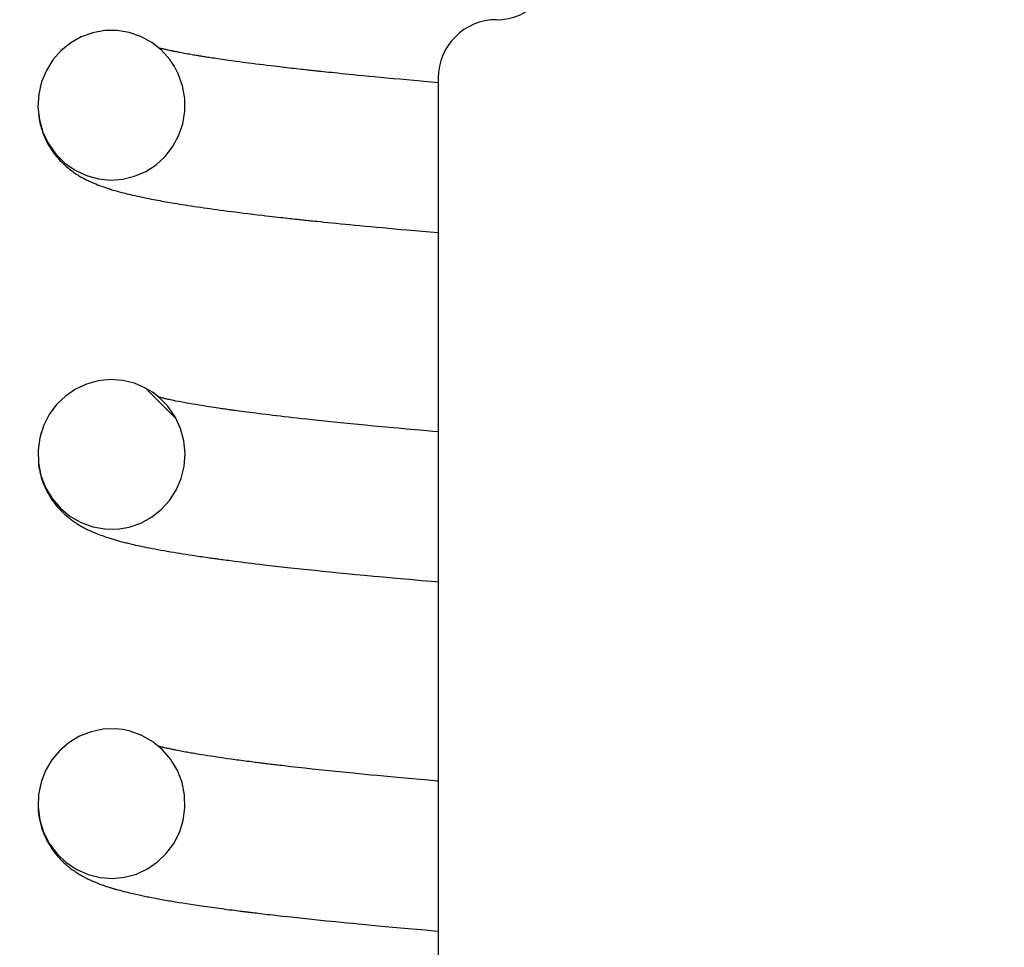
# Model space of a CAD drawing. Extents: x -169 to 7270, y -140 to 2984.
# Tile 184 of 256: x 1845.537 to 1846.063, y 408.592 to 409.088. Entities that reach past the tile are written whole.
import ezdxf

# ---------------------------------------------------------------- set-up
doc = ezdxf.new("R2010")
doc.units = 0
doc.header["$MEASUREMENT"] = 0
doc.header["$PDSIZE"] = 1
doc.layers.get('DEFPOINTS').update_dxf_attribs({"linetype": 'CONTINUOUS'})
doc.layers.add('DIM', color=3, linetype='CONTINUOUS')
doc.layers.add('SPILL-BUCKET', color=1, linetype='CONTINUOUS')
doc.styles.add('SIMPLEX', font='simplex')
doc.dimstyles.new('DIM64', dxfattribs={"dimscale": 64, "dimtxt": 0.09375, "dimasz": 0.09375, "dimexe": 0.0625, "dimexo": 0.0625, "dimgap": 0.046875, "dimtad": 1, "dimdec": 4, "dimzin": 3, "dimdsep": 46, "dimlunit": 4, "dimtxsty": 'SIMPLEX', "dimcen": 0, "dimclrd": 256, "dimclre": 256, "dimclrt": 256, "dimadec": 0, "dimazin": 0, "dimtfac": 1, "dimtdec": 4, "dimtmove": 0, "dimatfit": 3, "dimfxl": 1, "dimfrac": 2, "dimtolj": 1, "dimtzin": 0, "dimarcsym": 0})

# ---------------------------------------------------------------- blocks, each defined once
blk = doc.blocks.new('*D7')
at = {"layer": 'DEFPOINTS', "color": 0, "transparency": 16777216}
for p in [(2010, 414.28861), (1374, 414.00736), (1374, 136.51592)]:
    blk.add_point(p, dxfattribs=at)
at = {"layer": 'DIM', "lineweight": -2, "transparency": 16777216}
for p, q in [((2010, 410.28861), (2010, 132.51592)), ((1374, 410.00736), (1374, 132.51592)), ((2004, 136.51592), (1380, 136.51592))]:
    blk.add_line(p, q, dxfattribs=at)
at = {"layer": 'DIM', "transparency": 16777216}
for points in [[(1380, 137.51592), (1380, 135.51592), (1374, 136.51592)], [(2004, 137.51592), (2004, 135.51592), (2010, 136.51592)]]:
    blk.add_solid(points, dxfattribs=at)
at = {"layer": 'DIM', "transparency": 16777216, "insert": (1692, 144.08735), "char_height": 6, "attachment_point": 5, "style": 'SIMPLEX'}
blk.add_mtext('\\A1;53\'-0" (F.V. TANK SLAB)', dxfattribs=at)

msp = doc.modelspace()

# ---------------------------------------------------------------- linework, layer by layer
at = {"layer": 'SPILL-BUCKET', "color": 7, "linetype": 'Continuous'}
for p, q in [((1845.57563, 409.08106), (1845.5695, 409.07886)), ((1845.58204, 409.08222), (1845.57563, 409.08106)), ((1845.5886, 409.08228), (1845.58204, 409.08222)), ((1845.59508, 409.08123), (1845.5886, 409.08228)), ((1845.60137, 409.07906), (1845.59508, 409.08123)), ((1845.56381, 409.07564), (1845.55873, 409.07154)), ((1845.5695, 409.07886), (1845.56381, 409.07564)), ((1845.60719, 409.07586), (1845.60137, 409.07906)), ((1845.61239, 409.07172), (1845.60719, 409.07586)), ((1845.55873, 409.07154), (1845.55434, 409.06658)), ((1845.6114, 409.07287), (1845.61092, 409.07299)), ((1845.61184, 409.07275), (1845.6114, 409.07287)), ((1845.61229, 409.07264), (1845.61184, 409.07275)), ((1845.61276, 409.07253), (1845.61229, 409.07264)), ((1845.61682, 409.06677), (1845.61239, 409.07172)), ((1845.61324, 409.07241), (1845.61276, 409.07253)), ((1845.61373, 409.07229), (1845.61324, 409.07241)), ((1845.61424, 409.07218), (1845.61373, 409.07229)), ((1845.61477, 409.07205), (1845.61424, 409.07218)), ((1845.61531, 409.07193), (1845.61477, 409.07205)), ((1845.61586, 409.07181), (1845.61531, 409.07193)), ((1845.61643, 409.07168), (1845.61586, 409.07181)), ((1845.61694, 409.07157), (1845.61643, 409.07168)), ((1845.61747, 409.07146), (1845.61694, 409.07157)), ((1845.61785, 409.07138), (1845.61747, 409.07146)), ((1845.61824, 409.0713), (1845.61785, 409.07138)), ((1845.61859, 409.07122), (1845.61824, 409.0713)), ((1845.61894, 409.07115), (1845.61859, 409.07122)), ((1845.61933, 409.07107), (1845.61894, 409.07115)), ((1845.61973, 409.07099), (1845.61933, 409.07107)), ((1845.6202, 409.07089), (1845.61973, 409.07099)), ((1845.62067, 409.0708), (1845.6202, 409.07089)), ((1845.62123, 409.07069), (1845.62067, 409.0708)), ((1845.62179, 409.07058), (1845.62123, 409.07069)), ((1845.62247, 409.07045), (1845.62179, 409.07058)), ((1845.62316, 409.07032), (1845.62247, 409.07045)), ((1845.62395, 409.07017), (1845.62316, 409.07032)), ((1845.62476, 409.07002), (1845.62395, 409.07017)), ((1845.62562, 409.06986), (1845.62476, 409.07002)), ((1845.6265, 409.0697), (1845.62562, 409.06986)), ((1845.62731, 409.06956), (1845.6265, 409.0697)), ((1845.62812, 409.06941), (1845.62731, 409.06956)), ((1845.62885, 409.06929), (1845.62812, 409.06941)), ((1845.62958, 409.06916), (1845.62885, 409.06929)), ((1845.63022, 409.06905), (1845.62958, 409.06916)), ((1845.63086, 409.06894), (1845.63022, 409.06905)), ((1845.55434, 409.06658), (1845.55082, 409.06097)), ((1845.61931, 409.06306), (1845.61682, 409.06677)), ((1845.6314, 409.06885), (1845.63086, 409.06894)), ((1845.63194, 409.06876), (1845.6314, 409.06885)), ((1845.63238, 409.06869), (1845.63194, 409.06876)), ((1845.63283, 409.06862), (1845.63238, 409.06869)), ((1845.63321, 409.06855), (1845.63283, 409.06862)), ((1845.63359, 409.06849), (1845.63321, 409.06855)), ((1845.634, 409.06842), (1845.63359, 409.06849)), ((1845.63441, 409.06835), (1845.634, 409.06842)), ((1845.63485, 409.06829), (1845.63441, 409.06835)), ((1845.6353, 409.06821), (1845.63485, 409.06829)), ((1845.63577, 409.06814), (1845.6353, 409.06821)), ((1845.63625, 409.06806), (1845.63577, 409.06814)), ((1845.63703, 409.06794), (1845.63625, 409.06806)), ((1845.63782, 409.06782), (1845.63703, 409.06794)), ((1845.63868, 409.06768), (1845.63782, 409.06782)), ((1845.63955, 409.06755), (1845.63868, 409.06768)), ((1845.64049, 409.06741), (1845.63955, 409.06755)), ((1845.64145, 409.06726), (1845.64049, 409.06741)), ((1845.64251, 409.0671), (1845.64145, 409.06726)), ((1845.64359, 409.06695), (1845.64251, 409.0671)), ((1845.6448, 409.06677), (1845.64359, 409.06695)), ((1845.64604, 409.06659), (1845.6448, 409.06677)), ((1845.64724, 409.06642), (1845.64604, 409.06659)), ((1845.64845, 409.06624), (1845.64724, 409.06642)), ((1845.64979, 409.06606), (1845.64845, 409.06624)), ((1845.65114, 409.06587), (1845.64979, 409.06606)), ((1845.65261, 409.06567), (1845.65114, 409.06587)), ((1845.65411, 409.06547), (1845.65261, 409.06567)), ((1845.65573, 409.06525), (1845.65411, 409.06547)), ((1845.65737, 409.06504), (1845.65573, 409.06525)), ((1845.65914, 409.0648), (1845.65737, 409.06504)), ((1845.66094, 409.06457), (1845.65914, 409.0648)), ((1845.66287, 409.06433), (1845.66094, 409.06457)), ((1845.66483, 409.06408), (1845.66287, 409.06433)), ((1845.6668, 409.06384), (1845.66483, 409.06408)), ((1845.66879, 409.06359), (1845.6668, 409.06384)), ((1845.55082, 409.06097), (1845.54825, 409.05474)), ((1845.62138, 409.05911), (1845.61931, 409.06306)), ((1845.62366, 409.05262), (1845.62138, 409.05911)), ((1845.67071, 409.06336), (1845.66879, 409.06359)), ((1845.67265, 409.06313), (1845.67071, 409.06336)), ((1845.67405, 409.06296), (1845.67265, 409.06313)), ((1845.67545, 409.06279), (1845.67405, 409.06296)), ((1845.67682, 409.06263), (1845.67545, 409.06279)), ((1845.67819, 409.06247), (1845.67682, 409.06263)), ((1845.67952, 409.06232), (1845.67819, 409.06247)), ((1845.68086, 409.06217), (1845.67952, 409.06232)), ((1845.68214, 409.06202), (1845.68086, 409.06217)), ((1845.68344, 409.06188), (1845.68214, 409.06202)), ((1845.68468, 409.06173), (1845.68344, 409.06188)), ((1845.68593, 409.0616), (1845.68468, 409.06173)), ((1845.68706, 409.06147), (1845.68593, 409.0616)), ((1845.68818, 409.06135), (1845.68706, 409.06147)), ((1845.68923, 409.06123), (1845.68818, 409.06135)), ((1845.69028, 409.06112), (1845.68923, 409.06123)), ((1845.69114, 409.06102), (1845.69028, 409.06112)), ((1845.692, 409.06093), (1845.69114, 409.06102)), ((1845.69266, 409.06086), (1845.692, 409.06093)), ((1845.69333, 409.06079), (1845.69266, 409.06086)), ((1845.69392, 409.06072), (1845.69333, 409.06079)), ((1845.69451, 409.06066), (1845.69392, 409.06072)), ((1845.69506, 409.0606), (1845.69451, 409.06066)), ((1845.69562, 409.06054), (1845.69506, 409.0606)), ((1845.69614, 409.06048), (1845.69562, 409.06054)), ((1845.69667, 409.06043), (1845.69614, 409.06048)), ((1845.69722, 409.06037), (1845.69667, 409.06043)), ((1845.69778, 409.06031), (1845.69722, 409.06037)), ((1845.69904, 409.06018), (1845.69778, 409.06031)), ((1845.7003, 409.06005), (1845.69904, 409.06018)), ((1845.70178, 409.05989), (1845.7003, 409.06005)), ((1845.70327, 409.05974), (1845.70178, 409.05989)), ((1845.70499, 409.05956), (1845.70327, 409.05974)), ((1845.70671, 409.05938), (1845.70499, 409.05956)), ((1845.70867, 409.05918), (1845.70671, 409.05938)), ((1845.71064, 409.05899), (1845.70867, 409.05918)), ((1845.71285, 409.05876), (1845.71064, 409.05899)), ((1845.71507, 409.05854), (1845.71285, 409.05876)), ((1845.7177, 409.05829), (1845.71507, 409.05854)), ((1845.54825, 409.05474), (1845.54672, 409.04818)), ((1845.72035, 409.05803), (1845.7177, 409.05829)), ((1845.72328, 409.05774), (1845.72035, 409.05803)), ((1845.72623, 409.05746), (1845.72328, 409.05774)), ((1845.72948, 409.05715), (1845.72623, 409.05746)), ((1845.73277, 409.05684), (1845.72948, 409.05715)), ((1845.73634, 409.05651), (1845.73277, 409.05684)), ((1845.73995, 409.05618), (1845.73634, 409.05651)), ((1845.74364, 409.05584), (1845.73995, 409.05618)), ((1845.74737, 409.05551), (1845.74364, 409.05584)), ((1845.75112, 409.05517), (1845.74737, 409.05551)), ((1845.7549, 409.05484), (1845.75112, 409.05517)), ((1845.76042, 409.05435), (1845.7549, 409.05484)), ((1845.76046, 409.05687), (1845.76046, 407.5464)), ((1845.54672, 409.04818), (1845.54632, 409.04135)), ((1845.54763, 409.05259), (1845.54748, 409.05201)), ((1845.62484, 409.04585), (1845.62366, 409.05262)), ((1845.62485, 409.03904), (1845.62484, 409.04585)), ((1845.54632, 409.04135), (1845.54705, 409.03456)), ((1845.54657, 409.03753), (1845.54671, 409.03636)), ((1845.62374, 409.03232), (1845.62485, 409.03904)), ((1845.54671, 409.03636), (1845.54699, 409.03465)), ((1845.54699, 409.03465), (1845.54732, 409.03296)), ((1845.54705, 409.03456), (1845.54892, 409.02795)), ((1845.54732, 409.03296), (1845.54766, 409.03158)), ((1845.62156, 409.02598), (1845.62374, 409.03232)), ((1845.54766, 409.03158), (1845.54803, 409.03022)), ((1845.54803, 409.03022), (1845.54829, 409.02936)), ((1845.54829, 409.02936), (1845.54857, 409.02852)), ((1845.54857, 409.02852), (1845.5488, 409.02786)), ((1845.5488, 409.02786), (1845.54903, 409.02722)), ((1845.54892, 409.02795), (1845.55188, 409.02175)), ((1845.54903, 409.02722), (1845.54926, 409.02664)), ((1845.54926, 409.02664), (1845.54949, 409.02607)), ((1845.54949, 409.02607), (1845.54975, 409.02545)), ((1845.54975, 409.02545), (1845.55, 409.02486)), ((1845.55, 409.02486), (1845.5503, 409.02421)), ((1845.5503, 409.02421), (1845.55059, 409.0236)), ((1845.55059, 409.0236), (1845.55127, 409.02225)), ((1845.55127, 409.02225), (1845.55198, 409.02097)), ((1845.55188, 409.02175), (1845.55583, 409.01618)), ((1845.61837, 409.02009), (1845.62156, 409.02598)), ((1845.55198, 409.02097), (1845.55275, 409.01969)), ((1845.55275, 409.01969), (1845.55355, 409.01845)), ((1845.55355, 409.01845), (1845.55437, 409.01726)), ((1845.55437, 409.01726), (1845.55523, 409.0161)), ((1845.61432, 409.0149), (1845.61837, 409.02009)), ((1845.55523, 409.0161), (1845.55613, 409.01497)), ((1845.55583, 409.01618), (1845.56067, 409.01136)), ((1845.55613, 409.01497), (1845.55706, 409.01388)), ((1845.55706, 409.01388), (1845.55805, 409.01278)), ((1845.55805, 409.01278), (1845.55904, 409.01176)), ((1845.55904, 409.01176), (1845.55992, 409.0109)), ((1845.56067, 409.01136), (1845.56617, 409.00751)), ((1845.60948, 409.01044), (1845.61432, 409.0149)), ((1845.55992, 409.0109), (1845.56079, 409.01009)), ((1845.56079, 409.01009), (1845.56161, 409.00938)), ((1845.56161, 409.00938), (1845.56241, 409.00871)), ((1845.56241, 409.00871), (1845.56309, 409.00815)), ((1845.56309, 409.00815), (1845.56376, 409.00764)), ((1845.56376, 409.00764), (1845.56436, 409.00719)), ((1845.56436, 409.00719), (1845.56495, 409.00676)), ((1845.56495, 409.00676), (1845.5655, 409.00637)), ((1845.5655, 409.00637), (1845.56604, 409.006)), ((1845.56604, 409.006), (1845.56659, 409.00563)), ((1845.56617, 409.00751), (1845.57226, 409.00464)), ((1845.59804, 409.00429), (1845.60401, 409.00689)), ((1845.60401, 409.00689), (1845.60948, 409.01044)), ((1845.56659, 409.00563), (1845.56712, 409.00529)), ((1845.56712, 409.00529), (1845.56759, 409.00499)), ((1845.56759, 409.00499), (1845.56805, 409.00471)), ((1845.56805, 409.00471), (1845.56859, 409.00438)), ((1845.56859, 409.00438), (1845.56914, 409.00406)), ((1845.56914, 409.00406), (1845.56976, 409.0037)), ((1845.56976, 409.0037), (1845.57037, 409.00336)), ((1845.57037, 409.00336), (1845.57098, 409.00303)), ((1845.57098, 409.00303), (1845.57158, 409.00272)), ((1845.57158, 409.00272), (1845.57216, 409.00242)), ((1845.57216, 409.00242), (1845.57273, 409.00214)), ((1845.57226, 409.00464), (1845.57862, 409.0029)), ((1845.57273, 409.00214), (1845.57327, 409.00187)), ((1845.57327, 409.00187), (1845.57381, 409.00162)), ((1845.57381, 409.00162), (1845.57499, 409.00108)), ((1845.57499, 409.00108), (1845.57615, 409.00057)), ((1845.57615, 409.00057), (1845.57718, 409.00014)), ((1845.57862, 409.0029), (1845.5852, 409.00225)), ((1845.5852, 409.00225), (1845.5917, 409.00273)), ((1845.5917, 409.00273), (1845.59804, 409.00429)), ((1845.57718, 409.00014), (1845.5782, 408.99973)), ((1845.5782, 408.99973), (1845.57931, 408.99931)), ((1845.57931, 408.99931), (1845.58042, 408.9989)), ((1845.58042, 408.9989), (1845.5814, 408.99855)), ((1845.5814, 408.99855), (1845.58239, 408.99821)), ((1845.58239, 408.99821), (1845.58327, 408.99792)), ((1845.58327, 408.99792), (1845.58415, 408.99763)), ((1845.58415, 408.99763), (1845.58469, 408.99746)), ((1845.58469, 408.99746), (1845.58523, 408.99729)), ((1845.58523, 408.99729), (1845.58589, 408.99709)), ((1845.58589, 408.99709), (1845.58656, 408.99689)), ((1845.58656, 408.99689), (1845.58735, 408.99666)), ((1845.58735, 408.99666), (1845.58815, 408.99643)), ((1845.58815, 408.99643), (1845.58893, 408.99621)), ((1845.58893, 408.99621), (1845.58972, 408.99599)), ((1845.58972, 408.99599), (1845.59043, 408.9958)), ((1845.59043, 408.9958), (1845.59115, 408.99561)), ((1845.59115, 408.99561), (1845.59203, 408.99538)), ((1845.59203, 408.99538), (1845.59291, 408.99516)), ((1845.59291, 408.99516), (1845.59385, 408.99492)), ((1845.59385, 408.99492), (1845.59481, 408.99469)), ((1845.59481, 408.99469), (1845.59585, 408.99444)), ((1845.59585, 408.99444), (1845.5969, 408.9942)), ((1845.5969, 408.9942), (1845.59811, 408.99392)), ((1845.59811, 408.99392), (1845.59934, 408.99364)), ((1845.59934, 408.99364), (1845.60062, 408.99336)), ((1845.60062, 408.99336), (1845.60192, 408.99309)), ((1845.60192, 408.99309), (1845.60319, 408.99282)), ((1845.60319, 408.99282), (1845.60448, 408.99256)), ((1845.60448, 408.99256), (1845.60569, 408.99232)), ((1845.60569, 408.99232), (1845.60691, 408.99207)), ((1845.60691, 408.99207), (1845.60806, 408.99185)), ((1845.60806, 408.99185), (1845.60922, 408.99163)), ((1845.60922, 408.99163), (1845.61032, 408.99143)), ((1845.61032, 408.99143), (1845.61143, 408.99122)), ((1845.61143, 408.99122), (1845.6125, 408.99103)), ((1845.6125, 408.99103), (1845.61359, 408.99083)), ((1845.61359, 408.99083), (1845.61465, 408.99065)), ((1845.61465, 408.99065), (1845.61571, 408.99046)), ((1845.61571, 408.99046), (1845.61683, 408.99027)), ((1845.61683, 408.99027), (1845.61796, 408.99008)), ((1845.61796, 408.99008), (1845.61924, 408.98986)), ((1845.61924, 408.98986), (1845.62053, 408.98965)), ((1845.62053, 408.98965), (1845.62196, 408.98941)), ((1845.62196, 408.98941), (1845.6234, 408.98918)), ((1845.6234, 408.98918), (1845.62498, 408.98893)), ((1845.62498, 408.98893), (1845.62657, 408.98868)), ((1845.62657, 408.98868), (1845.62826, 408.98842)), ((1845.62826, 408.98842), (1845.62998, 408.98817)), ((1845.62998, 408.98817), (1845.63167, 408.98791)), ((1845.63167, 408.98791), (1845.63338, 408.98766)), ((1845.63338, 408.98766), (1845.63505, 408.98742)), ((1845.63505, 408.98742), (1845.63674, 408.98718)), ((1845.63674, 408.98718), (1845.6384, 408.98695)), ((1845.6384, 408.98695), (1845.64008, 408.98671)), ((1845.64008, 408.98671), (1845.64198, 408.98645)), ((1845.64198, 408.98645), (1845.6439, 408.98619)), ((1845.6439, 408.98619), (1845.6458, 408.98594)), ((1845.6458, 408.98594), (1845.64773, 408.98568)), ((1845.64773, 408.98568), (1845.64978, 408.98542)), ((1845.64978, 408.98542), (1845.65186, 408.98515)), ((1845.65186, 408.98515), (1845.65408, 408.98487)), ((1845.65408, 408.98487), (1845.65634, 408.98459)), ((1845.65634, 408.98459), (1845.65875, 408.98429)), ((1845.65875, 408.98429), (1845.66119, 408.98399)), ((1845.66119, 408.98399), (1845.66379, 408.98368)), ((1845.66379, 408.98368), (1845.66643, 408.98337)), ((1845.66643, 408.98337), (1845.66819, 408.98316)), ((1845.66819, 408.98316), (1845.66996, 408.98296)), ((1845.66996, 408.98296), (1845.67156, 408.98277)), ((1845.67156, 408.98277), (1845.67318, 408.98259)), ((1845.67318, 408.98259), (1845.67462, 408.98243)), ((1845.67462, 408.98243), (1845.67607, 408.98226)), ((1845.67607, 408.98226), (1845.67734, 408.98212)), ((1845.67734, 408.98212), (1845.67863, 408.98198)), ((1845.67863, 408.98198), (1845.67973, 408.98185)), ((1845.67973, 408.98185), (1845.68085, 408.98173)), ((1845.68085, 408.98173), (1845.6819, 408.98162)), ((1845.6819, 408.98162), (1845.68296, 408.9815)), ((1845.68296, 408.9815), (1845.68397, 408.98139)), ((1845.68397, 408.98139), (1845.68498, 408.98128)), ((1845.68498, 408.98128), (1845.68589, 408.98119)), ((1845.68589, 408.98119), (1845.68681, 408.98109)), ((1845.68681, 408.98109), (1845.68755, 408.98101)), ((1845.68755, 408.98101), (1845.6883, 408.98093)), ((1845.6883, 408.98093), (1845.68905, 408.98085)), ((1845.68905, 408.98085), (1845.68981, 408.98077)), ((1845.68981, 408.98077), (1845.69066, 408.98068)), ((1845.69066, 408.98068), (1845.69152, 408.98059)), ((1845.69152, 408.98059), (1845.69247, 408.98049)), ((1845.69247, 408.98049), (1845.69343, 408.98039)), ((1845.69343, 408.98039), (1845.69448, 408.98028)), ((1845.69448, 408.98028), (1845.69554, 408.98017)), ((1845.69554, 408.98017), (1845.69741, 408.97998)), ((1845.69741, 408.97998), (1845.69929, 408.97979)), ((1845.69929, 408.97979), (1845.70142, 408.97957)), ((1845.70142, 408.97957), (1845.70357, 408.97935)), ((1845.70357, 408.97935), (1845.70598, 408.97911)), ((1845.70598, 408.97911), (1845.70841, 408.97887)), ((1845.70841, 408.97887), (1845.71081, 408.97864)), ((1845.71081, 408.97864), (1845.71323, 408.9784)), ((1845.71323, 408.9784), (1845.71586, 408.97815)), ((1845.71586, 408.97815), (1845.71852, 408.97789)), ((1845.71852, 408.97789), (1845.7214, 408.97762)), ((1845.7214, 408.97762), (1845.72431, 408.97735)), ((1845.72431, 408.97735), (1845.72745, 408.97705)), ((1845.72745, 408.97705), (1845.73061, 408.97676)), ((1845.73061, 408.97676), (1845.7339, 408.97646)), ((1845.7339, 408.97646), (1845.73721, 408.97616)), ((1845.73721, 408.97616), (1845.74053, 408.97586)), ((1845.74053, 408.97586), (1845.74388, 408.97556)), ((1845.74388, 408.97556), (1845.74989, 408.97503)), ((1845.74989, 408.97503), (1845.75597, 408.9745)), ((1845.75597, 408.9745), (1845.76043, 408.97411)), ((1845.58504, 408.89545), (1845.57854, 408.8948)), ((1845.59156, 408.89501), (1845.58504, 408.89545)), ((1845.56636, 408.89031), (1845.56097, 408.88659)), ((1845.57226, 408.89306), (1845.56636, 408.89031)), ((1845.57854, 408.8948), (1845.57226, 408.89306)), ((1845.5979, 408.89346), (1845.59156, 408.89501)), ((1845.6039, 408.89089), (1845.5979, 408.89346)), ((1845.60366, 408.89099), (1845.62013, 408.87452)), ((1845.60761, 408.88864), (1845.6039, 408.89089)), ((1845.56097, 408.88659), (1845.55626, 408.88203)), ((1845.61104, 408.886), (1845.60761, 408.88864)), ((1845.61161, 408.88588), (1845.611, 408.88603)), ((1845.61581, 408.88112), (1845.61104, 408.886)), ((1845.61196, 408.88579), (1845.61161, 408.88588)), ((1845.61233, 408.8857), (1845.61196, 408.88579)), ((1845.61285, 408.88557), (1845.61233, 408.8857)), ((1845.61339, 408.88544), (1845.61285, 408.88557)), ((1845.61388, 408.88532), (1845.61339, 408.88544)), ((1845.61438, 408.88521), (1845.61388, 408.88532)), ((1845.6149, 408.88509), (1845.61438, 408.88521)), ((1845.61543, 408.88497), (1845.6149, 408.88509)), ((1845.616, 408.88484), (1845.61543, 408.88497)), ((1845.61659, 408.88471), (1845.616, 408.88484)), ((1845.61722, 408.88458), (1845.61659, 408.88471)), ((1845.55626, 408.88203), (1845.55232, 408.87667)), ((1845.61969, 408.87549), (1845.61581, 408.88112)), ((1845.61787, 408.88444), (1845.61722, 408.88458)), ((1845.61899, 408.88421), (1845.61787, 408.88444)), ((1845.62015, 408.88397), (1845.61899, 408.88421)), ((1845.62145, 408.88371), (1845.62015, 408.88397)), ((1845.6228, 408.88345), (1845.62145, 408.88371)), ((1845.62428, 408.88317), (1845.6228, 408.88345)), ((1845.6258, 408.88289), (1845.62428, 408.88317)), ((1845.6274, 408.88261), (1845.6258, 408.88289)), ((1845.62904, 408.88232), (1845.6274, 408.88261)), ((1845.63076, 408.88203), (1845.62904, 408.88232)), ((1845.63252, 408.88173), (1845.63076, 408.88203)), ((1845.6338, 408.88152), (1845.63252, 408.88173)), ((1845.6351, 408.88131), (1845.6338, 408.88152)), ((1845.63643, 408.8811), (1845.6351, 408.88131)), ((1845.63779, 408.88089), (1845.63643, 408.8811)), ((1845.63909, 408.88068), (1845.63779, 408.88089)), ((1845.64042, 408.88048), (1845.63909, 408.88068)), ((1845.64165, 408.8803), (1845.64042, 408.88048)), ((1845.64291, 408.88011), (1845.64165, 408.8803)), ((1845.64376, 408.87998), (1845.64291, 408.88011)), ((1845.64462, 408.87986), (1845.64376, 408.87998)), ((1845.64542, 408.87974), (1845.64462, 408.87986)), ((1845.64624, 408.87963), (1845.64542, 408.87974)), ((1845.64699, 408.87952), (1845.64624, 408.87963)), ((1845.64775, 408.87941), (1845.64699, 408.87952)), ((1845.64841, 408.87932), (1845.64775, 408.87941)), ((1845.55232, 408.87667), (1845.54931, 408.87074)), ((1845.62256, 408.86924), (1845.61969, 408.87549)), ((1845.64908, 408.87922), (1845.64841, 408.87932)), ((1845.64962, 408.87915), (1845.64908, 408.87922)), ((1845.65017, 408.87907), (1845.64962, 408.87915)), ((1845.6506, 408.87901), (1845.65017, 408.87907)), ((1845.65102, 408.87895), (1845.6506, 408.87901)), ((1845.6514, 408.8789), (1845.65102, 408.87895)), ((1845.65178, 408.87885), (1845.6514, 408.8789)), ((1845.65285, 408.8787), (1845.65178, 408.87885)), ((1845.65393, 408.87856), (1845.65285, 408.8787)), ((1845.65521, 408.87839), (1845.65393, 408.87856)), ((1845.6565, 408.87822), (1845.65521, 408.87839)), ((1845.658, 408.87802), (1845.6565, 408.87822)), ((1845.65952, 408.87782), (1845.658, 408.87802)), ((1845.66126, 408.8776), (1845.65952, 408.87782)), ((1845.66301, 408.87737), (1845.66126, 408.8776)), ((1845.66468, 408.87716), (1845.66301, 408.87737)), ((1845.66637, 408.87695), (1845.66468, 408.87716)), ((1845.66819, 408.87673), (1845.66637, 408.87695)), ((1845.67003, 408.87651), (1845.66819, 408.87673)), ((1845.67197, 408.87627), (1845.67003, 408.87651)), ((1845.67394, 408.87604), (1845.67197, 408.87627)), ((1845.67601, 408.87579), (1845.67394, 408.87604)), ((1845.67811, 408.87555), (1845.67601, 408.87579)), ((1845.68032, 408.87529), (1845.67811, 408.87555)), ((1845.68255, 408.87504), (1845.68032, 408.87529)), ((1845.6849, 408.87478), (1845.68255, 408.87504)), ((1845.68728, 408.87451), (1845.6849, 408.87478)), ((1845.69023, 408.87419), (1845.68728, 408.87451)), ((1845.69322, 408.87386), (1845.69023, 408.87419)), ((1845.54931, 408.87074), (1845.54729, 408.86428)), ((1845.62435, 408.8626), (1845.62256, 408.86924)), ((1845.69638, 408.87353), (1845.69322, 408.87386)), ((1845.69959, 408.87318), (1845.69638, 408.87353)), ((1845.70297, 408.87283), (1845.69959, 408.87318)), ((1845.7064, 408.87248), (1845.70297, 408.87283)), ((1845.71002, 408.87211), (1845.7064, 408.87248)), ((1845.71368, 408.87175), (1845.71002, 408.87211)), ((1845.71761, 408.87136), (1845.71368, 408.87175)), ((1845.72159, 408.87097), (1845.71761, 408.87136)), ((1845.72577, 408.87057), (1845.72159, 408.87097)), ((1845.73001, 408.87017), (1845.72577, 408.87057)), ((1845.73445, 408.86975), (1845.73001, 408.87017)), ((1845.73895, 408.86934), (1845.73445, 408.86975)), ((1845.74353, 408.86892), (1845.73895, 408.86934)), ((1845.74816, 408.8685), (1845.74353, 408.86892)), ((1845.54729, 408.86428), (1845.54636, 408.85757)), ((1845.54778, 408.86618), (1845.54767, 408.86573)), ((1845.54793, 408.86676), (1845.54778, 408.86618)), ((1845.54808, 408.86726), (1845.54793, 408.86676)), ((1845.75282, 408.86809), (1845.74816, 408.8685)), ((1845.75752, 408.86767), (1845.75282, 408.86809)), ((1845.76043, 408.86742), (1845.75752, 408.86767)), ((1845.62498, 408.85579), (1845.62435, 408.8626)), ((1845.54636, 408.85757), (1845.54657, 408.85072)), ((1845.62448, 408.84898), (1845.62498, 408.85579)), ((1845.54657, 408.85072), (1845.54792, 408.84401)), ((1845.54657, 408.85063), (1845.54667, 408.84978)), ((1845.54667, 408.84978), (1845.54684, 408.84856)), ((1845.54684, 408.84856), (1845.54705, 408.84734)), ((1845.62287, 408.84244), (1845.62448, 408.84898)), ((1845.54705, 408.84734), (1845.54727, 408.84628)), ((1845.54727, 408.84628), (1845.54751, 408.84523)), ((1845.54751, 408.84523), (1845.54779, 408.84413)), ((1845.54779, 408.84413), (1845.5481, 408.84305)), ((1845.54792, 408.84401), (1845.55039, 408.8376)), ((1845.5481, 408.84305), (1845.54841, 408.84205)), ((1845.54841, 408.84205), (1845.54874, 408.84108)), ((1845.54874, 408.84108), (1845.54912, 408.84006)), ((1845.54912, 408.84006), (1845.54951, 408.83908)), ((1845.54951, 408.83908), (1845.54995, 408.83805)), ((1845.54995, 408.83805), (1845.5504, 408.83705)), ((1845.55039, 408.8376), (1845.55391, 408.8317)), ((1845.62021, 408.83626), (1845.62287, 408.84244)), ((1845.5504, 408.83705), (1845.55121, 408.83543)), ((1845.55121, 408.83543), (1845.55207, 408.83388)), ((1845.55207, 408.83388), (1845.55291, 408.83249)), ((1845.55291, 408.83249), (1845.5538, 408.83114)), ((1845.61663, 408.8307), (1845.62021, 408.83626)), ((1845.5538, 408.83114), (1845.55463, 408.82996)), ((1845.55391, 408.8317), (1845.55834, 408.82654)), ((1845.55463, 408.82996), (1845.55549, 408.82883)), ((1845.55549, 408.82883), (1845.5563, 408.82782)), ((1845.5563, 408.82782), (1845.55713, 408.82686)), ((1845.55713, 408.82686), (1845.55803, 408.82587)), ((1845.61218, 408.82581), (1845.61663, 408.8307)), ((1845.55803, 408.82587), (1845.55892, 408.82494)), ((1845.55834, 408.82654), (1845.56358, 408.82221)), ((1845.55892, 408.82494), (1845.55953, 408.82434)), ((1845.55953, 408.82434), (1845.56014, 408.82376)), ((1845.56014, 408.82376), (1845.56073, 408.82322)), ((1845.56073, 408.82322), (1845.56132, 408.8227)), ((1845.56132, 408.8227), (1845.5618, 408.82228)), ((1845.5618, 408.82228), (1845.56228, 408.82188)), ((1845.56228, 408.82188), (1845.56265, 408.82158)), ((1845.56265, 408.82158), (1845.563, 408.82129)), ((1845.56358, 408.82221), (1845.5694, 408.8189)), ((1845.60132, 408.81864), (1845.60705, 408.82177)), ((1845.60705, 408.82177), (1845.61218, 408.82581)), ((1845.563, 408.82129), (1845.56331, 408.82105)), ((1845.56331, 408.82105), (1845.56362, 408.82081)), ((1845.56362, 408.82081), (1845.56402, 408.82051)), ((1845.56402, 408.82051), (1845.56442, 408.82021)), ((1845.56442, 408.82021), (1845.56493, 408.81984)), ((1845.56493, 408.81984), (1845.56543, 408.81948)), ((1845.56543, 408.81948), (1845.56602, 408.81908)), ((1845.56602, 408.81908), (1845.56661, 408.81869)), ((1845.56661, 408.81869), (1845.56715, 408.81833)), ((1845.56715, 408.81833), (1845.56769, 408.81799)), ((1845.56769, 408.81799), (1845.56815, 408.81771)), ((1845.56815, 408.81771), (1845.5686, 408.81744)), ((1845.5686, 408.81744), (1845.56901, 408.8172)), ((1845.56901, 408.8172), (1845.56941, 408.81696)), ((1845.5694, 408.8189), (1845.57569, 408.81662)), ((1845.56941, 408.81696), (1845.56994, 408.81667)), ((1845.56994, 408.81667), (1845.57046, 408.81638)), ((1845.57046, 408.81638), (1845.57095, 408.81611)), ((1845.57569, 408.81662), (1845.58216, 408.81548)), ((1845.58874, 408.81544), (1845.59516, 408.81651)), ((1845.59516, 408.81651), (1845.60132, 408.81864)), ((1845.57095, 408.81611), (1845.57143, 408.81586)), ((1845.57143, 408.81586), (1845.57196, 408.81559)), ((1845.57196, 408.81559), (1845.57247, 408.81533)), ((1845.57247, 408.81533), (1845.57306, 408.81504)), ((1845.57306, 408.81504), (1845.57364, 408.81476)), ((1845.57364, 408.81476), (1845.57477, 408.81424)), ((1845.57477, 408.81424), (1845.57588, 408.81375)), ((1845.57588, 408.81375), (1845.57689, 408.81333)), ((1845.57689, 408.81333), (1845.57789, 408.81292)), ((1845.57789, 408.81292), (1845.57882, 408.81256)), ((1845.57882, 408.81256), (1845.57975, 408.81221)), ((1845.57975, 408.81221), (1845.58061, 408.81189)), ((1845.58061, 408.81189), (1845.58148, 408.81159)), ((1845.58148, 408.81159), (1845.58189, 408.81144)), ((1845.58189, 408.81144), (1845.5823, 408.81131)), ((1845.58216, 408.81548), (1845.58874, 408.81544)), ((1845.5823, 408.81131), (1845.58276, 408.81115)), ((1845.58276, 408.81115), (1845.58321, 408.811)), ((1845.58321, 408.811), (1845.58372, 408.81084)), ((1845.58372, 408.81084), (1845.58422, 408.81067)), ((1845.58422, 408.81067), (1845.58478, 408.8105)), ((1845.58478, 408.8105), (1845.58533, 408.81033)), ((1845.58533, 408.81033), (1845.5859, 408.81016)), ((1845.5859, 408.81016), (1845.58647, 408.80998)), ((1845.58647, 408.80998), (1845.58711, 408.8098)), ((1845.58711, 408.8098), (1845.58775, 408.80961)), ((1845.58775, 408.80961), (1845.58828, 408.80946)), ((1845.58828, 408.80946), (1845.58882, 408.80931)), ((1845.58882, 408.80931), (1845.58936, 408.80916)), ((1845.58936, 408.80916), (1845.58991, 408.80901)), ((1845.58991, 408.80901), (1845.59055, 408.80884)), ((1845.59055, 408.80884), (1845.5912, 408.80866)), ((1845.5912, 408.80866), (1845.5919, 408.80848)), ((1845.5919, 408.80848), (1845.59261, 408.8083)), ((1845.59261, 408.8083), (1845.59329, 408.80813)), ((1845.59329, 408.80813), (1845.59398, 408.80796)), ((1845.59398, 408.80796), (1845.59462, 408.8078)), ((1845.59462, 408.8078), (1845.59526, 408.80765)), ((1845.59526, 408.80765), (1845.59586, 408.8075)), ((1845.59586, 408.8075), (1845.59646, 408.80736)), ((1845.59646, 408.80736), (1845.5975, 408.80712)), ((1845.5975, 408.80712), (1845.59856, 408.80688)), ((1845.59856, 408.80688), (1845.59967, 408.80664)), ((1845.59967, 408.80664), (1845.60079, 408.80639)), ((1845.60079, 408.80639), (1845.602, 408.80614)), ((1845.602, 408.80614), (1845.60322, 408.80588)), ((1845.60322, 408.80588), (1845.60455, 408.80561)), ((1845.60455, 408.80561), (1845.6059, 408.80534)), ((1845.6059, 408.80534), (1845.60738, 408.80505)), ((1845.60738, 408.80505), (1845.60888, 408.80476)), ((1845.60888, 408.80476), (1845.61047, 408.80446)), ((1845.61047, 408.80446), (1845.61209, 408.80417)), ((1845.61209, 408.80417), (1845.61376, 408.80387)), ((1845.61376, 408.80387), (1845.61545, 408.80357)), ((1845.61545, 408.80357), (1845.61719, 408.80327)), ((1845.61719, 408.80327), (1845.61896, 408.80297)), ((1845.61896, 408.80297), (1845.62056, 408.80271)), ((1845.62056, 408.80271), (1845.62218, 408.80244)), ((1845.62218, 408.80244), (1845.62384, 408.80218)), ((1845.62384, 408.80218), (1845.62552, 408.80191)), ((1845.62552, 408.80191), (1845.62713, 408.80166)), ((1845.62713, 408.80166), (1845.62877, 408.80141)), ((1845.62877, 408.80141), (1845.63027, 408.80119)), ((1845.63027, 408.80119), (1845.6318, 408.80096)), ((1845.6318, 408.80096), (1845.6329, 408.8008)), ((1845.6329, 408.8008), (1845.63401, 408.80064)), ((1845.63401, 408.80064), (1845.63503, 408.80049)), ((1845.63503, 408.80049), (1845.63606, 408.80034)), ((1845.63606, 408.80034), (1845.63696, 408.80021)), ((1845.63696, 408.80021), (1845.63788, 408.80008)), ((1845.63788, 408.80008), (1845.6386, 408.79998)), ((1845.6386, 408.79998), (1845.63933, 408.79988)), ((1845.63933, 408.79988), (1845.64002, 408.79979)), ((1845.64002, 408.79979), (1845.64071, 408.79969)), ((1845.64071, 408.79969), (1845.64138, 408.7996)), ((1845.64138, 408.7996), (1845.64206, 408.79951)), ((1845.64206, 408.79951), (1845.64281, 408.7994)), ((1845.64281, 408.7994), (1845.64357, 408.7993)), ((1845.64357, 408.7993), (1845.64442, 408.79919)), ((1845.64442, 408.79919), (1845.64527, 408.79907)), ((1845.64527, 408.79907), (1845.64621, 408.79895)), ((1845.64621, 408.79895), (1845.64715, 408.79882)), ((1845.64715, 408.79882), (1845.64819, 408.79869)), ((1845.64819, 408.79869), (1845.64923, 408.79855)), ((1845.64923, 408.79855), (1845.65036, 408.79841)), ((1845.65036, 408.79841), (1845.65149, 408.79826)), ((1845.65149, 408.79826), (1845.65321, 408.79804)), ((1845.65321, 408.79804), (1845.65494, 408.79783)), ((1845.65494, 408.79783), (1845.65685, 408.79759)), ((1845.65685, 408.79759), (1845.65877, 408.79735)), ((1845.65877, 408.79735), (1845.66081, 408.7971)), ((1845.66081, 408.7971), (1845.66287, 408.79686)), ((1845.66287, 408.79686), (1845.66505, 408.7966)), ((1845.66505, 408.7966), (1845.66724, 408.79634)), ((1845.66724, 408.79634), (1845.67025, 408.79599)), ((1845.67025, 408.79599), (1845.6733, 408.79564)), ((1845.6733, 408.79564), (1845.67655, 408.79528)), ((1845.67655, 408.79528), (1845.67985, 408.79491)), ((1845.67985, 408.79491), (1845.68336, 408.79452)), ((1845.68336, 408.79452), (1845.68692, 408.79414)), ((1845.68692, 408.79414), (1845.6907, 408.79374)), ((1845.6907, 408.79374), (1845.69453, 408.79334)), ((1845.69453, 408.79334), (1845.6986, 408.79292)), ((1845.6986, 408.79292), (1845.70272, 408.79251)), ((1845.70272, 408.79251), (1845.70708, 408.79207)), ((1845.70708, 408.79207), (1845.71151, 408.79164)), ((1845.71151, 408.79164), (1845.71618, 408.79118)), ((1845.71618, 408.79118), (1845.72092, 408.79073)), ((1845.72092, 408.79073), (1845.72591, 408.79026)), ((1845.72591, 408.79026), (1845.73097, 408.78979)), ((1845.73097, 408.78979), (1845.73787, 408.78916)), ((1845.73787, 408.78916), (1845.74488, 408.78854)), ((1845.74488, 408.78854), (1845.75193, 408.78791)), ((1845.75193, 408.78791), (1845.75909, 408.78729)), ((1845.75909, 408.78729), (1845.76046, 408.78717)), ((1845.5747, 408.70694), (1845.56861, 408.70456)), ((1845.5811, 408.70825), (1845.5747, 408.70694)), ((1845.58763, 408.70847), (1845.5811, 408.70825)), ((1845.59169, 408.70805), (1845.58763, 408.70847)), ((1845.59568, 408.7072), (1845.59169, 408.70805)), ((1845.60196, 408.70492), (1845.59568, 408.7072)), ((1845.56301, 408.70122), (1845.558, 408.69695)), ((1845.56861, 408.70456), (1845.56301, 408.70122)), ((1845.60777, 408.7016), (1845.60196, 408.70492)), ((1845.613, 408.69726), (1845.60777, 408.7016)), ((1845.558, 408.69695), (1845.55376, 408.69192)), ((1845.61196, 408.69886), (1845.61095, 408.69911)), ((1845.61248, 408.69873), (1845.61196, 408.69886)), ((1845.61303, 408.69859), (1845.61248, 408.69873)), ((1845.61742, 408.69209), (1845.613, 408.69726)), ((1845.6136, 408.69846), (1845.61303, 408.69859)), ((1845.61418, 408.69832), (1845.6136, 408.69846)), ((1845.61481, 408.69817), (1845.61418, 408.69832)), ((1845.61546, 408.69803), (1845.61481, 408.69817)), ((1845.61613, 408.69788), (1845.61546, 408.69803)), ((1845.61681, 408.69773), (1845.61613, 408.69788)), ((1845.61737, 408.69761), (1845.61681, 408.69773)), ((1845.61793, 408.69749), (1845.61737, 408.69761)), ((1845.61845, 408.69738), (1845.61793, 408.69749)), ((1845.61898, 408.69727), (1845.61845, 408.69738)), ((1845.61953, 408.69716), (1845.61898, 408.69727)), ((1845.62008, 408.69705), (1845.61953, 408.69716)), ((1845.6207, 408.69692), (1845.62008, 408.69705)), ((1845.62134, 408.6968), (1845.6207, 408.69692)), ((1845.62207, 408.69666), (1845.62134, 408.6968)), ((1845.62281, 408.69651), (1845.62207, 408.69666)), ((1845.62361, 408.69636), (1845.62281, 408.69651)), ((1845.62442, 408.69621), (1845.62361, 408.69636)), ((1845.62521, 408.69607), (1845.62442, 408.69621)), ((1845.62601, 408.69592), (1845.62521, 408.69607)), ((1845.62677, 408.69578), (1845.62601, 408.69592)), ((1845.62755, 408.69565), (1845.62677, 408.69578)), ((1845.62828, 408.69552), (1845.62755, 408.69565)), ((1845.62903, 408.69539), (1845.62828, 408.69552)), ((1845.63019, 408.69519), (1845.62903, 408.69539)), ((1845.63139, 408.69498), (1845.63019, 408.69519)), ((1845.63269, 408.69477), (1845.63139, 408.69498)), ((1845.55376, 408.69192), (1845.55036, 408.68616)), ((1845.62093, 408.68618), (1845.61742, 408.69209)), ((1845.63401, 408.69455), (1845.63269, 408.69477)), ((1845.63547, 408.69432), (1845.63401, 408.69455)), ((1845.63695, 408.69408), (1845.63547, 408.69432)), ((1845.63857, 408.69383), (1845.63695, 408.69408)), ((1845.64022, 408.69358), (1845.63857, 408.69383)), ((1845.64198, 408.69331), (1845.64022, 408.69358)), ((1845.64378, 408.69305), (1845.64198, 408.69331)), ((1845.64568, 408.69277), (1845.64378, 408.69305)), ((1845.64762, 408.69249), (1845.64568, 408.69277)), ((1845.64967, 408.69221), (1845.64762, 408.69249)), ((1845.65176, 408.69192), (1845.64967, 408.69221)), ((1845.6528, 408.69178), (1845.65176, 408.69192)), ((1845.65386, 408.69163), (1845.6528, 408.69178)), ((1845.65495, 408.69148), (1845.65386, 408.69163)), ((1845.65605, 408.69134), (1845.65495, 408.69148)), ((1845.65717, 408.69119), (1845.65605, 408.69134)), ((1845.6583, 408.69104), (1845.65717, 408.69119)), ((1845.6594, 408.6909), (1845.6583, 408.69104)), ((1845.6605, 408.69076), (1845.6594, 408.6909)), ((1845.66146, 408.69064), (1845.6605, 408.69076)), ((1845.66243, 408.69051), (1845.66146, 408.69064)), ((1845.66329, 408.6904), (1845.66243, 408.69051)), ((1845.66416, 408.6903), (1845.66329, 408.6904)), ((1845.66486, 408.69021), (1845.66416, 408.6903)), ((1845.66556, 408.69012), (1845.66486, 408.69021)), ((1845.66608, 408.69005), (1845.66556, 408.69012)), ((1845.66661, 408.68999), (1845.66608, 408.69005)), ((1845.66696, 408.68995), (1845.66661, 408.68999)), ((1845.66732, 408.6899), (1845.66696, 408.68995)), ((1845.66767, 408.68986), (1845.66732, 408.6899)), ((1845.66803, 408.68982), (1845.66767, 408.68986)), ((1845.66847, 408.68976), (1845.66803, 408.68982)), ((1845.66892, 408.68971), (1845.66847, 408.68976)), ((1845.66957, 408.68963), (1845.66892, 408.68971)), ((1845.55036, 408.68616), (1845.54795, 408.67992)), ((1845.62339, 408.67976), (1845.62093, 408.68618)), ((1845.67022, 408.68955), (1845.66957, 408.68963)), ((1845.671, 408.68945), (1845.67022, 408.68955)), ((1845.67179, 408.68936), (1845.671, 408.68945)), ((1845.67271, 408.68925), (1845.67179, 408.68936)), ((1845.67363, 408.68914), (1845.67271, 408.68925)), ((1845.67469, 408.68901), (1845.67363, 408.68914)), ((1845.67576, 408.68889), (1845.67469, 408.68901)), ((1845.67689, 408.68876), (1845.67576, 408.68889)), ((1845.67802, 408.68862), (1845.67689, 408.68876)), ((1845.68165, 408.68821), (1845.67802, 408.68862)), ((1845.68536, 408.68779), (1845.68165, 408.68821)), ((1845.68911, 408.68738), (1845.68536, 408.68779)), ((1845.69292, 408.68696), (1845.68911, 408.68738)), ((1845.69833, 408.68638), (1845.69292, 408.68696)), ((1845.70387, 408.68581), (1845.69833, 408.68638)), ((1845.70947, 408.68524), (1845.70387, 408.68581)), ((1845.7152, 408.68466), (1845.70947, 408.68524)), ((1845.71819, 408.68437), (1845.7152, 408.68466)), ((1845.54795, 408.67992), (1845.54659, 408.67326)), ((1845.54832, 408.68107), (1845.54818, 408.68059)), ((1845.54838, 408.68129), (1845.54832, 408.68107)), ((1845.54844, 408.68149), (1845.54838, 408.68129)), ((1845.62473, 408.67303), (1845.62339, 408.67976)), ((1845.72121, 408.68407), (1845.71819, 408.68437)), ((1845.72447, 408.68376), (1845.72121, 408.68407)), ((1845.72776, 408.68345), (1845.72447, 408.68376)), ((1845.73131, 408.68311), (1845.72776, 408.68345)), ((1845.73489, 408.68278), (1845.73131, 408.68311)), ((1845.73873, 408.68242), (1845.73489, 408.68278)), ((1845.74261, 408.68207), (1845.73873, 408.68242)), ((1845.74676, 408.68169), (1845.74261, 408.68207)), ((1845.75095, 408.68132), (1845.74676, 408.68169)), ((1845.75533, 408.68093), (1845.75095, 408.68132)), ((1845.75976, 408.68054), (1845.75533, 408.68093)), ((1845.76047, 408.68048), (1845.75976, 408.68054)), ((1845.54659, 408.67326), (1845.54635, 408.66646)), ((1845.62492, 408.66618), (1845.62473, 408.67303)), ((1845.54635, 408.66646), (1845.54726, 408.65966)), ((1845.5464, 408.6656), (1845.54649, 408.6644)), ((1845.54649, 408.6644), (1845.54663, 408.66316)), ((1845.62398, 408.65947), (1845.62492, 408.66618)), ((1845.54663, 408.66316), (1845.5468, 408.66192)), ((1845.5468, 408.66192), (1845.54696, 408.66093)), ((1845.54696, 408.66093), (1845.54714, 408.65994)), ((1845.54714, 408.65994), (1845.5473, 408.65921)), ((1845.54726, 408.65966), (1845.5493, 408.6531)), ((1845.5473, 408.65921), (1845.54746, 408.65848)), ((1845.54746, 408.65848), (1845.54763, 408.6578)), ((1845.62195, 408.65302), (1845.62398, 408.65947)), ((1845.54763, 408.6578), (1845.54781, 408.65713)), ((1845.54781, 408.65713), (1845.54803, 408.65634)), ((1845.54803, 408.65634), (1845.54827, 408.65557)), ((1845.54827, 408.65557), (1845.54856, 408.65467)), ((1845.54856, 408.65467), (1845.54887, 408.65379)), ((1845.54887, 408.65379), (1845.54925, 408.65278)), ((1845.5493, 408.6531), (1845.55242, 408.647)), ((1845.61893, 408.6471), (1845.62195, 408.65302)), ((1845.54925, 408.65278), (1845.54965, 408.6518)), ((1845.54965, 408.6518), (1845.55043, 408.65006)), ((1845.55043, 408.65006), (1845.55127, 408.64838)), ((1845.55127, 408.64838), (1845.5521, 408.6469)), ((1845.5521, 408.6469), (1845.55297, 408.64546)), ((1845.55242, 408.647), (1845.55652, 408.64151)), ((1845.55297, 408.64546), (1845.55377, 408.64424)), ((1845.55377, 408.64424), (1845.5546, 408.64306)), ((1845.5546, 408.64306), (1845.55534, 408.64209)), ((1845.61498, 408.64175), (1845.61893, 408.6471)), ((1845.55534, 408.64209), (1845.55609, 408.64115)), ((1845.55609, 408.64115), (1845.55677, 408.64033)), ((1845.55652, 408.64151), (1845.56145, 408.63686)), ((1845.55677, 408.64033), (1845.55746, 408.63956)), ((1845.55746, 408.63956), (1845.55817, 408.63879)), ((1845.55817, 408.63879), (1845.55888, 408.63805)), ((1845.55888, 408.63805), (1845.55937, 408.63756)), ((1845.55937, 408.63756), (1845.55987, 408.63708)), ((1845.55987, 408.63708), (1845.56034, 408.63664)), ((1845.60488, 408.6335), (1845.61027, 408.63721)), ((1845.61027, 408.63721), (1845.61498, 408.64175)), ((1845.56034, 408.63664), (1845.56082, 408.6362)), ((1845.56082, 408.6362), (1845.56123, 408.63584)), ((1845.56123, 408.63584), (1845.56164, 408.63548)), ((1845.56145, 408.63686), (1845.56709, 408.63312)), ((1845.56164, 408.63548), (1845.56198, 408.6352)), ((1845.56198, 408.6352), (1845.56232, 408.63492)), ((1845.56232, 408.63492), (1845.56264, 408.63465)), ((1845.56264, 408.63465), (1845.56295, 408.6344)), ((1845.56295, 408.6344), (1845.56336, 408.63408)), ((1845.56336, 408.63408), (1845.56377, 408.63376)), ((1845.56377, 408.63376), (1845.56428, 408.63337)), ((1845.56428, 408.63337), (1845.5648, 408.633)), ((1845.5648, 408.633), (1845.56542, 408.63255)), ((1845.56542, 408.63255), (1845.56605, 408.63212)), ((1845.56605, 408.63212), (1845.56666, 408.63172)), ((1845.56709, 408.63312), (1845.57318, 408.63045)), ((1845.59897, 408.63075), (1845.60488, 408.6335)), ((1845.56666, 408.63172), (1845.56727, 408.63133)), ((1845.56727, 408.63133), (1845.56791, 408.63092)), ((1845.56791, 408.63092), (1845.56854, 408.63054)), ((1845.56854, 408.63054), (1845.56906, 408.63023)), ((1845.56906, 408.63023), (1845.56957, 408.62994)), ((1845.56957, 408.62994), (1845.57006, 408.62966)), ((1845.57006, 408.62966), (1845.57053, 408.6294)), ((1845.57053, 408.6294), (1845.57098, 408.62916)), ((1845.57098, 408.62916), (1845.57142, 408.62893)), ((1845.57142, 408.62893), (1845.57185, 408.62871)), ((1845.57185, 408.62871), (1845.57228, 408.62849)), ((1845.57228, 408.62849), (1845.57285, 408.62821)), ((1845.57285, 408.62821), (1845.57341, 408.62794)), ((1845.57318, 408.63045), (1845.57964, 408.62885)), ((1845.57341, 408.62794), (1845.57399, 408.62767)), ((1845.57399, 408.62767), (1845.57456, 408.6274)), ((1845.57456, 408.6274), (1845.57516, 408.62713)), ((1845.57516, 408.62713), (1845.57575, 408.62687)), ((1845.57575, 408.62687), (1845.57618, 408.62669)), ((1845.57618, 408.62669), (1845.5766, 408.62651)), ((1845.5766, 408.62651), (1845.57705, 408.62633)), ((1845.57964, 408.62885), (1845.58617, 408.62839)), ((1845.58617, 408.62839), (1845.59269, 408.62903)), ((1845.59269, 408.62903), (1845.59897, 408.63075)), ((1845.57705, 408.62633), (1845.5775, 408.62614)), ((1845.5775, 408.62614), (1845.57797, 408.62596)), ((1845.57797, 408.62596), (1845.57844, 408.62577)), ((1845.57844, 408.62577), (1845.57895, 408.62558)), ((1845.57895, 408.62558), (1845.57945, 408.62538)), ((1845.57945, 408.62538), (1845.58, 408.62518)), ((1845.58, 408.62518), (1845.58055, 408.62498)), ((1845.58055, 408.62498), (1845.58115, 408.62477)), ((1845.58115, 408.62477), (1845.58175, 408.62456)), ((1845.58175, 408.62456), (1845.58239, 408.62434)), ((1845.58239, 408.62434), (1845.58303, 408.62413)), ((1845.58303, 408.62413), (1845.5836, 408.62394)), ((1845.5836, 408.62394), (1845.58419, 408.62375)), ((1845.58419, 408.62375), (1845.58462, 408.62361)), ((1845.58462, 408.62361), (1845.58506, 408.62348)), ((1845.58506, 408.62348), (1845.58542, 408.62337)), ((1845.58542, 408.62337), (1845.58578, 408.62326)), ((1845.58578, 408.62326), (1845.58607, 408.62317)), ((1845.58607, 408.62317), (1845.58636, 408.62308)), ((1845.58636, 408.62308), (1845.58668, 408.62299)), ((1845.58668, 408.62299), (1845.587, 408.62289)), ((1845.587, 408.62289), (1845.58737, 408.62279)), ((1845.58737, 408.62279), (1845.58773, 408.62268)), ((1845.58773, 408.62268), (1845.58827, 408.62253)), ((1845.58827, 408.62253), (1845.58881, 408.62237)), ((1845.58881, 408.62237), (1845.58942, 408.62221)), ((1845.58942, 408.62221), (1845.59004, 408.62204)), ((1845.59004, 408.62204), (1845.59063, 408.62188)), ((1845.59063, 408.62188), (1845.59124, 408.62172)), ((1845.59124, 408.62172), (1845.59224, 408.62146)), ((1845.59224, 408.62146), (1845.59326, 408.6212)), ((1845.59326, 408.6212), (1845.5942, 408.62097)), ((1845.5942, 408.62097), (1845.59514, 408.62074)), ((1845.59514, 408.62074), (1845.59612, 408.62051)), ((1845.59612, 408.62051), (1845.59711, 408.62028)), ((1845.59711, 408.62028), (1845.59792, 408.62009)), ((1845.59792, 408.62009), (1845.59874, 408.61991)), ((1845.59874, 408.61991), (1845.59957, 408.61972)), ((1845.59957, 408.61972), (1845.6004, 408.61954)), ((1845.6004, 408.61954), (1845.60116, 408.61938)), ((1845.60116, 408.61938), (1845.60193, 408.61922)), ((1845.60193, 408.61922), (1845.60263, 408.61907)), ((1845.60263, 408.61907), (1845.60333, 408.61892)), ((1845.60333, 408.61892), (1845.60405, 408.61877)), ((1845.60405, 408.61877), (1845.60477, 408.61863)), ((1845.60477, 408.61863), (1845.60558, 408.61847)), ((1845.60558, 408.61847), (1845.6064, 408.61831)), ((1845.6064, 408.61831), (1845.60731, 408.61813)), ((1845.60731, 408.61813), (1845.60822, 408.61795)), ((1845.60822, 408.61795), (1845.6093, 408.61775)), ((1845.6093, 408.61775), (1845.61039, 408.61754)), ((1845.61039, 408.61754), (1845.61142, 408.61736)), ((1845.61142, 408.61736), (1845.61247, 408.61716)), ((1845.61247, 408.61716), (1845.61346, 408.61699)), ((1845.61346, 408.61699), (1845.61445, 408.61681)), ((1845.61445, 408.61681), (1845.61539, 408.61665)), ((1845.61539, 408.61665), (1845.61633, 408.61648)), ((1845.61633, 408.61648), (1845.61724, 408.61633)), ((1845.61724, 408.61633), (1845.61817, 408.61617)), ((1845.61817, 408.61617), (1845.61996, 408.61587)), ((1845.61996, 408.61587), (1845.62178, 408.61557)), ((1845.62178, 408.61557), (1845.62379, 408.61525)), ((1845.62379, 408.61525), (1845.62584, 408.61493)), ((1845.62584, 408.61493), (1845.62808, 408.61458)), ((1845.62808, 408.61458), (1845.63037, 408.61424)), ((1845.63037, 408.61424), (1845.63281, 408.61388)), ((1845.63281, 408.61388), (1845.6353, 408.61352)), ((1845.6353, 408.61352), (1845.63794, 408.61314)), ((1845.63794, 408.61314), (1845.64064, 408.61277)), ((1845.64064, 408.61277), (1845.64195, 408.61259)), ((1845.64195, 408.61259), (1845.64327, 408.61241)), ((1845.64327, 408.61241), (1845.64464, 408.61222)), ((1845.64464, 408.61222), (1845.64601, 408.61204)), ((1845.64601, 408.61204), (1845.64742, 408.61185)), ((1845.64742, 408.61185), (1845.64884, 408.61167)), ((1845.64884, 408.61167), (1845.65014, 408.6115)), ((1845.65014, 408.6115), (1845.65145, 408.61133)), ((1845.65145, 408.61133), (1845.65254, 408.61119)), ((1845.65254, 408.61119), (1845.65365, 408.61105)), ((1845.65365, 408.61105), (1845.65453, 408.61094)), ((1845.65453, 408.61094), (1845.65542, 408.61083)), ((1845.65542, 408.61083), (1845.65596, 408.61076)), ((1845.65596, 408.61076), (1845.65651, 408.6107)), ((1845.65651, 408.6107), (1845.65691, 408.61065)), ((1845.65691, 408.61065), (1845.65732, 408.6106)), ((1845.65732, 408.6106), (1845.65761, 408.61056)), ((1845.65761, 408.61056), (1845.6579, 408.61052)), ((1845.6579, 408.61052), (1845.65824, 408.61048)), ((1845.65824, 408.61048), (1845.65858, 408.61044)), ((1845.65858, 408.61044), (1845.65899, 408.61039)), ((1845.65899, 408.61039), (1845.6594, 408.61034)), ((1845.6594, 408.61034), (1845.65988, 408.61028)), ((1845.65988, 408.61028), (1845.66036, 408.61022)), ((1845.66036, 408.61022), (1845.66123, 408.61012)), ((1845.66123, 408.61012), (1845.6621, 408.61001)), ((1845.6621, 408.61001), (1845.66314, 408.60989)), ((1845.66314, 408.60989), (1845.66419, 408.60976)), ((1845.66419, 408.60976), (1845.66541, 408.60962)), ((1845.66541, 408.60962), (1845.66664, 408.60947)), ((1845.66664, 408.60947), (1845.66794, 408.60932)), ((1845.66794, 408.60932), (1845.66925, 408.60917)), ((1845.66925, 408.60917), (1845.67056, 408.60902)), ((1845.67056, 408.60902), (1845.67188, 408.60887)), ((1845.67188, 408.60887), (1845.6732, 408.60872)), ((1845.6732, 408.60872), (1845.67453, 408.60857)), ((1845.67453, 408.60857), (1845.67587, 408.60842)), ((1845.67587, 408.60842), (1845.67721, 408.60826)), ((1845.67721, 408.60826), (1845.68178, 408.60776)), ((1845.68178, 408.60776), (1845.68644, 408.60726)), ((1845.68644, 408.60726), (1845.69114, 408.60676)), ((1845.69114, 408.60676), (1845.69593, 408.60626)), ((1845.69593, 408.60626), (1845.70076, 408.60577)), ((1845.70076, 408.60577), (1845.70567, 408.60528)), ((1845.70567, 408.60528), (1845.7086, 408.60499)), ((1845.7086, 408.60499), (1845.71155, 408.6047)), ((1845.71155, 408.6047), (1845.7147, 408.60439)), ((1845.7147, 408.60439), (1845.71787, 408.60409)), ((1845.71787, 408.60409), (1845.72128, 408.60376)), ((1845.72128, 408.60376), (1845.72472, 408.60344)), ((1845.72472, 408.60344), (1845.7284, 408.6031)), ((1845.7284, 408.6031), (1845.73212, 408.60275)), ((1845.73212, 408.60275), (1845.73616, 408.60238)), ((1845.73616, 408.60238), (1845.74024, 408.60202)), ((1845.74024, 408.60202), (1845.74458, 408.60163)), ((1845.74458, 408.60163), (1845.74897, 408.60124)), ((1845.74897, 408.60124), (1845.75362, 408.60083)), ((1845.75362, 408.60083), (1845.75833, 408.60042)), ((1845.75833, 408.60042), (1845.76046, 408.60024))]:
    msp.add_line(p, q, dxfattribs=at)
for centre, start, end in [((1845.79169, 409.11933), 270, 0), ((1845.79169, 409.05687), 90, 180)]:
    msp.add_arc(centre, 0.03123, start, end, dxfattribs=at)

# ---------------------------------------------------------------- dimensions: what is measured, and where the dimension line sits
at = {"layer": 'DIM'}
dim = msp.add_linear_dim(base=(1374, 136.51592), p1=(2010, 414.28861), p2=(1374, 414.00736), angle=180, text='<> (F.V. TANK SLAB)', dimstyle='DIM64', dxfattribs=at)
dim.commit()
dim.dimension.update_dxf_attribs({"geometry": '*D7', "text_midpoint": (1692, 144.08735)})

doc.saveas('drawing.dxf')
